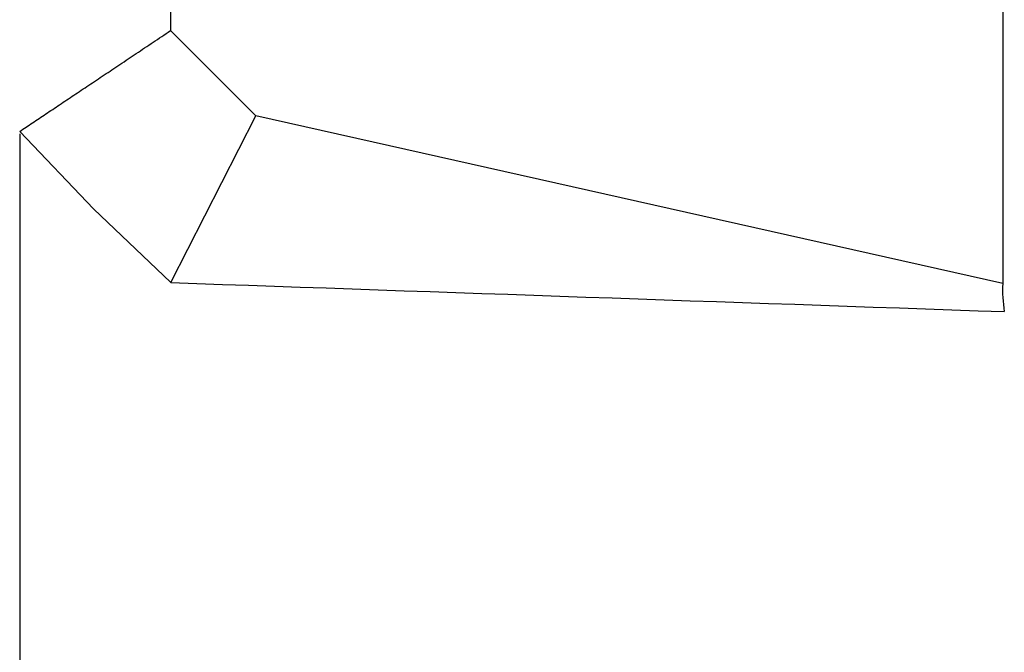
# Model space of a CAD drawing. Header units: millimetres. Extents: x 0 to 1262, y 0 to 420.
# Tile 86 of 99: x 1111 to 1137, y 141 to 157. Entities that reach past the tile are written whole.
import ezdxf

# ---------------------------------------------------------------- set-up
doc = ezdxf.new("R2010")
doc.units = ezdxf.units.MM
doc.header["$PDSIZE"] = -1
doc.layers.add('SLD-0', color=7, linetype='Continuous')
doc.styles.add('SLDTEXTSTYLE0', font='TXT', dxfattribs={"width": 0.75})
doc.dimstyles.new('SLDDIMSTYLE2', dxfattribs={"dimtxt": 3.5, "dimasz": 3.2, "dimexe": 0, "dimexo": 0.0625, "dimgap": 0.875, "dimtad": 1, "dimdec": 1, "dimlfac": 3, "dimrnd": 1e-09, "dimzin": 12, "dimdsep": 46, "dimtxsty": 'SLDTEXTSTYLE0', "dimsah": 1, "dimcen": 0.09, "dimadec": 0, "dimazin": 3, "dimtfac": 1, "dimtdec": 1, "dimtofl": 0, "dimtmove": 0, "dimatfit": 3, "dimfxl": 1, "dimfrac": 2, "dimtolj": 1, "dimtzin": 12, "dimarcsym": 0})
doc.dimstyles.new('SLDDIMSTYLE3', dxfattribs={"dimtxt": 3.5, "dimasz": 3.2, "dimexe": 0, "dimexo": 0.0625, "dimgap": 0.875, "dimtad": 1, "dimdec": 1, "dimlfac": 3, "dimrnd": 1e-09, "dimzin": 4, "dimdsep": 46, "dimtxsty": 'SLDTEXTSTYLE0', "dimsah": 1, "dimcen": 0.09, "dimadec": 0, "dimazin": 1, "dimtfac": 1, "dimtdec": 1, "dimtofl": 0, "dimtmove": 0, "dimatfit": 3, "dimfxl": 1, "dimfrac": 2, "dimtolj": 1, "dimtzin": 12, "dimarcsym": 0})

# ---------------------------------------------------------------- blocks, each defined once
blk = doc.blocks.new('*D92')
at = {"layer": 'Defpoints', "color": 0, "transparency": 16777216}
for p in [(1110.654, 154.341), (1158.654, 148.804), (1158.654, 129.471)]:
    blk.add_point(p, dxfattribs=at)
at = {"layer": 'SLD-0', "color": 0, "lineweight": -2, "transparency": 16777216}
for p, q in [((1110.654, 154.278), (1110.654, 129.471)), ((1158.654, 148.742), (1158.654, 129.471)), ((1113.854, 129.471), (1155.454, 129.471))]:
    blk.add_line(p, q, dxfattribs=at)
at = {"layer": 'SLD-0', "color": 0, "transparency": 16777216}
for points in [[(1113.854, 130.004), (1113.854, 128.938), (1110.654, 129.471)], [(1155.454, 130.004), (1155.454, 128.938), (1158.654, 129.471)]]:
    blk.add_solid(points, dxfattribs=at)
at = {"layer": 'SLD-0', "color": 0, "transparency": 16777216, "insert": (1134.654, 133.846), "char_height": 3.5, "attachment_point": 2, "style": 'SLDTEXTSTYLE0'}
blk.add_mtext('\\A1;144.0 [5.67]', dxfattribs=at)
blk = doc.blocks.new('*D93')
at = {"layer": 'Defpoints', "color": 0, "transparency": 16777216}
for p in [(1085.89, 169.138), (1158.654, 148.804), (1158.654, 117.471)]:
    blk.add_point(p, dxfattribs=at)
at = {"layer": 'SLD-0', "color": 0, "lineweight": -2, "transparency": 16777216}
for p, q in [((1085.89, 169.075), (1085.89, 117.471)), ((1158.654, 148.742), (1158.654, 117.471)), ((1089.09, 117.471), (1155.454, 117.471))]:
    blk.add_line(p, q, dxfattribs=at)
at = {"layer": 'SLD-0', "color": 0, "transparency": 16777216}
for points in [[(1089.09, 118.004), (1089.09, 116.938), (1085.89, 117.471)], [(1155.454, 118.004), (1155.454, 116.938), (1158.654, 117.471)]]:
    blk.add_solid(points, dxfattribs=at)
at = {"layer": 'SLD-0', "color": 0, "transparency": 16777216, "insert": (1122.272, 121.846), "char_height": 3.5, "attachment_point": 2, "style": 'SLDTEXTSTYLE0'}
blk.add_mtext('\\A1;218.3 [8.59]', dxfattribs=at)

msp = doc.modelspace()

# ---------------------------------------------------------------- linework, layer by layer
at = {"color": 7, "linetype": 'Continuous', "lineweight": 25}
for p, q in [((1136.654457, 340.627773), (1136.654457, 150.314287)), ((1114.642547, 333.9341), (1114.642547, 157.00796)), ((1114.642547, 157.00796), (1116.896926, 154.750487)), ((1114.654457, 150.340877), (1116.896926, 154.750487)), ((1136.654457, 150.314287), (1116.896926, 154.750487))]:
    msp.add_line(p, q, dxfattribs=at)
at = {"color": 7, "linetype": 'Continuous', "lineweight": 25, "flags": 128}
msp.add_lwpolyline([(1110.654457, 154.340877), (1112.60772, 152.294139), (1114.654457, 150.340877)], dxfattribs=at)
at = {"color": 7, "linetype": 'Continuous', "lineweight": 25}
msp.add_arc((1140.154702, 150.138751), 3.504644, 177.1290397, 189.320357, dxfattribs=at)
msp.add_open_spline([(1110.654457, 154.340877), (1110.710303, 154.378227), (1110.822443, 154.453228), (1110.993781, 154.56785), (1111.168267, 154.684589), (1111.34609, 154.803567), (1111.527209, 154.924752), (1111.711646, 155.048151), (1111.899404, 155.173764), (1112.090487, 155.301591), (1112.2849, 155.431631), (1112.482644, 155.563884), (1112.683722, 155.698351), (1112.888131, 155.835031), (1113.095872, 155.973925), (1113.306939, 156.115032), (1113.521329, 156.258352), (1113.739038, 156.403888), (1113.960047, 156.551631), (1114.184386, 156.701608), (1114.411902, 156.853723), (1114.565478, 156.956422), (1114.642547, 157.00796)], degree=3, knots=[0, 0, 0, 0, 0.046388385, 0.093150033, 0.140286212, 0.187798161, 0.235687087, 0.283954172, 0.332600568, 0.381627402, 0.431035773, 0.480826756, 0.531001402, 0.581560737, 0.632505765, 0.683837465, 0.735556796, 0.787664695, 0.840162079, 0.893049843, 0.946328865, 1, 1, 1, 1], dxfattribs=at)
msp.add_open_spline([(1114.654457, 150.340877), (1121.948393, 150.086167), (1129.288113, 149.829859), (1136.696326, 149.571158)], degree=3, dxfattribs=at)

# ---------------------------------------------------------------- dimensions: what is measured, and where the dimension line sits
at = {"layer": 'SLD-0', "color": 7}
for base, p1, dimstyle, picture, middle in [((1158.654457, 117.47103), (1085.890435, 169.137697), 'SLDDIMSTYLE2', '*D93', (1122.272446, 117.47103)), ((1158.654457, 129.47103), (1110.654457, 154.340877), 'SLDDIMSTYLE3', '*D92', (1134.654457, 129.47103))]:
    dim = msp.add_linear_dim(base=base, p1=p1, p2=(1158.654457, 148.804363), dimstyle=dimstyle, dxfattribs=at)
    dim.commit()
    dim.dimension.update_dxf_attribs({"geometry": picture, "text_midpoint": middle, "dimtype": 160})

doc.saveas('drawing.dxf')
